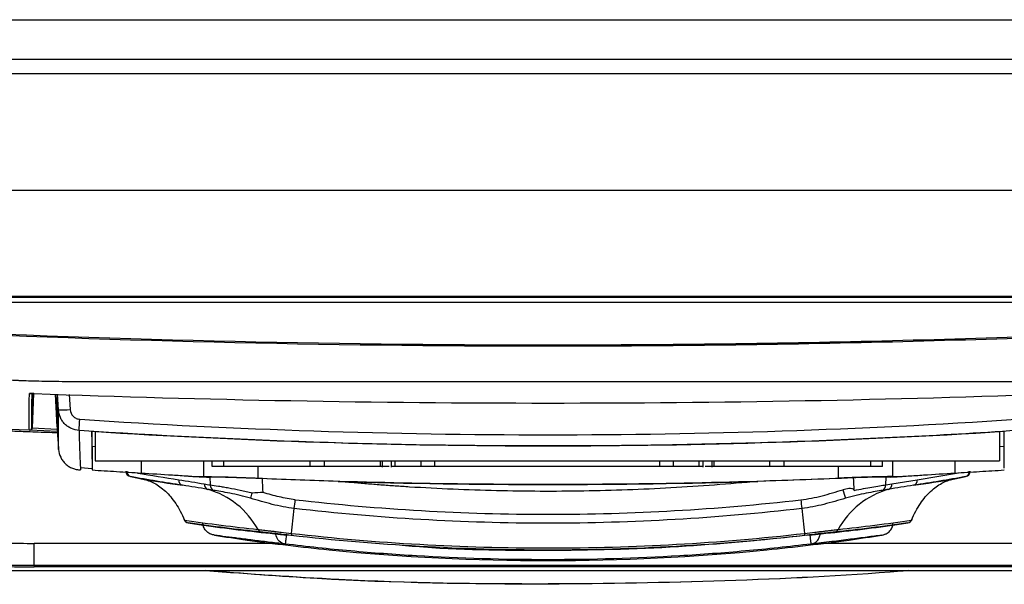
# Model space of a CAD drawing. Header units: millimetres. Extents: x 156 to 887, y -58 to 920.
# Tile 92 of 118: x 566 to 608, y 633 to 658. Entities that reach past the tile are written whole.
import ezdxf

# ---------------------------------------------------------------- set-up
doc = ezdxf.new("R2010")
doc.units = ezdxf.units.MM

msp = doc.modelspace()

# ---------------------------------------------------------------- linework, layer by layer
at = {"color": 7, "linetype": 'Continuous', "lineweight": 25}
for p, q in [((531.945, 657.522), (644.54, 657.522)), ((645.29, 655.82), (531.195, 655.82)), ((645.496, 655.195), (530.989, 655.195)), ((628.243, 650.195), (548.243, 650.195)), ((628.236, 645.601), (548.249, 645.601)), ((559.493, 645.409), (616.993, 645.409)), ((567.094, 641.458), (567.167, 640.062)), ((567.164, 641.456), (567.167, 640.062)), ((567.23, 640.782), (567.183, 641.455)), ((564.161, 639.981), (566.003, 639.921)), ((568.811, 639.843), (568.811, 638.603)), ((607.616, 639.84), (607.616, 638.603)), ((568.811, 639.196), (568.671, 639.205)), ((568.671, 639.205), (568.671, 638.205)), ((607.825, 639.205), (607.62, 639.193)), ((607.62, 639.202), (607.62, 638.603)), ((568.811, 638.603), (607.616, 638.603)), ((570.779, 638.603), (570.779, 638.074)), ((573.822, 638.353), (573.822, 638.603)), ((574.322, 638.353), (574.322, 638.603)), ((578.039, 638.353), (578.039, 638.603)), ((578.653, 638.353), (578.653, 638.603)), ((581.047, 638.353), (581.047, 638.603)), ((581.138, 638.322), (581.138, 638.603)), ((581.513, 638.603), (581.513, 638.322)), ((581.688, 638.353), (581.688, 638.603)), ((582.804, 638.353), (582.804, 638.603)), ((583.379, 638.353), (583.379, 638.603)), ((593.047, 638.353), (593.047, 638.603)), ((593.625, 638.353), (593.625, 638.603)), ((594.73, 638.353), (594.73, 638.603)), ((594.902, 638.322), (594.902, 638.603)), ((595.278, 638.603), (595.278, 638.322)), ((595.369, 638.353), (595.369, 638.603)), ((597.763, 638.353), (597.763, 638.603)), ((598.377, 638.353), (598.377, 638.603)), ((602.094, 638.353), (602.094, 638.603)), ((602.594, 638.353), (602.594, 638.603)), ((605.704, 638.603), (605.704, 638.074)), ((607.616, 638.603), (607.62, 638.603)), ((568.169, 638.316), (568.173, 638.21)), ((568.169, 638.311), (568.67, 638.272)), ((578.039, 638.353), (574.322, 638.353)), ((581.047, 638.353), (578.653, 638.353)), ((581.43, 638.353), (581.172, 638.353)), ((582.804, 638.353), (581.688, 638.353)), ((593.047, 638.353), (583.379, 638.353)), ((594.73, 638.353), (593.625, 638.353)), ((595.244, 638.353), (594.985, 638.353)), ((597.763, 638.353), (595.369, 638.353)), ((602.094, 638.353), (598.377, 638.353)), ((573.733, 637.905), (573.748, 637.564)), ((602.738, 637.564), (602.752, 637.902)), ((602.997, 637.607), (604.091, 637.788)), ((603.945, 637.96), (603.223, 637.913)), ((604.091, 637.788), (605.863, 638.08)), ((602.738, 637.564), (602.997, 637.607)), ((572.8, 635.94), (573.442, 635.836)), ((603.039, 635.835), (603.686, 635.94)), ((576.974, 635.418), (577.168, 635.401)), ((599.318, 635.401), (599.511, 635.418)), ((576.715, 635.056), (566.186, 635.056)), ((566.186, 634.115), (566.186, 635.056)), ((610.299, 635.056), (599.771, 635.056)), ((566.186, 634.115), (566.186, 634.046)), ((566.186, 634.115), (610.299, 634.115)), ((610.299, 634.046), (566.186, 634.046))]:
    msp.add_line(p, q, dxfattribs=at)
at = {"color": 8, "linetype": 'Continuous', "lineweight": 25}
for p, q in [((566.087, 640.014), (566.138, 641.484)), ((566.153, 641.483), (566.102, 640.012)), ((567.684, 641.441), (567.729, 640.798)), ((567.182, 639.858), (566.014, 639.916)), ((566.102, 640.012), (567.175, 639.96)), ((573.462, 638.603), (573.462, 637.921)), ((603.023, 638.603), (603.023, 637.921)), ((575.785, 638.353), (575.785, 637.854)), ((600.701, 638.353), (600.701, 637.853))]:
    msp.add_line(p, q, dxfattribs=at)
at = {"color": 7, "linetype": 'Continuous', "lineweight": 25, "flags": 128}
for points in [[(548.249, 645.667), (553.268, 645.667), (581.248, 645.667), (588.243, 645.667), (602.232, 645.667), (616.222, 645.667), (628.236, 645.667), (628.236, 645.667)], [(607.825, 638.286), (607.823, 639.026), (607.82, 639.85)]]:
    msp.add_lwpolyline(points, dxfattribs=at)
at = {"color": 8, "linetype": 'Continuous', "lineweight": 25, "flags": 128}
msp.add_lwpolyline([(565.98, 641.481), (565.999, 641.482), (566.004, 641.483)], dxfattribs=at)
at = {"color": 7, "linetype": 'Continuous', "lineweight": 25}
for centre, radius, start, end in [((567.376, 644.077), 3.299, 267.4702, 276.1463), ((517.733, 643.606), 50.518, 355.7925, 356.3376), ((566.008, 640.009), 0.0938, 273.3011, 1.6905), ((570.371, 638.165), 0.25, 183.6053, 258.5881), ((570.386, 638.131), 0.221, 173.6082, 253.7951), ((606.1, 638.131), 0.221, 286.2049, 6.3918), ((606.115, 638.165), 0.25, 281.4119, 356.3947), ((572.614, 637.764), 0.223, 174.129, 254.9702), ((603.87, 637.763), 0.223, 285.0285, 5.8707), ((573.713, 637.584), 0.225, 174.2329, 249.284), ((572.659, 633.933), 3.576, 28.7206, 74.1843), ((573.975, 637.543), 0.228, 174.7874, 248.2364), ((603.827, 633.933), 3.576, 105.8157, 151.2794), ((622.51, 643.737), 22.535, 196.4516, 197.4237), ((602.51, 637.543), 0.228, 291.7636, 5.2126), ((602.772, 637.584), 0.225, 290.716, 5.7671), ((561.135, 641.524), 15.041, 342.4556, 343.3603), ((510.131, 644.638), 67.703, 353.14151, 353.46173), ((666.161, 644.615), 67.509, 186.54169, 186.85882), ((311.462, 665.173), 267.424, 353.62605, 353.85637), ((865.023, 665.173), 267.424, 186.14363, 186.37395), ((572.84, 636.187), 0.25, 203.2298, 260.468), ((572.666, 636.114), 0.0617, 204.9556, 245.4747), ((572.838, 636.159), 0.222, 206.978, 260.0535), ((603.647, 636.159), 0.222, 279.9465, 333.022), ((603.646, 636.187), 0.25, 279.532, 336.7703), ((603.82, 636.114), 0.0617, 294.5253, 335.0444), ((575.99, 635.759), 0.223, 208.8319, 261.7834), ((600.495, 635.759), 0.223, 278.2166, 331.1681), ((581.816, 634.949), 4.614, 173.34, 174.4639), ((594.669, 634.949), 4.614, 5.5361, 6.66), ((565.971, 664.114), 30.069, 266.1172, 270.4099), ((565.977, 663.358), 29.244, 266.1172, 270.4099)]:
    msp.add_arc(centre, radius, start, end, dxfattribs=at)
at = {"color": 8, "linetype": 'Continuous', "lineweight": 25}
msp.add_arc((565.987, 640.018), 0.1, 312.3039, 357.9991, dxfattribs=at)
at = {"color": 7, "linetype": 'Continuous', "lineweight": 25}
for centre, major_axis, ratio, start_param, end_param in [((573.163, 554.404), (-5.995, 85.659), 0.000037, 0.00055, 0.149623), ((575.546, 620.948), (0, 20.503), 0.037737, 5.630298, 5.679912), ((600.939, 620.753), (0, 20.344), 0.037737, 5.664433, 5.712054)]:
    msp.add_ellipse(centre, major_axis=major_axis, ratio=ratio, start_param=start_param, end_param=end_param, dxfattribs=at)
for points, knots in [([(616.993, 645.532), (616.993, 644.804), (616.993, 644.075), (616.993, 643.164), (616.993, 642.982), (616.993, 642.709), (616.993, 642.617), (616.993, 642.481), (616.993, 642.435), (616.993, 642.378), (616.993, 642.367), (616.993, 642.354), (616.993, 642.353), (616.993, 642.35), (616.992, 642.349), (616.99, 642.346), (616.986, 642.344), (616.969, 642.337), (616.949, 642.333), (616.865, 642.32), (616.775, 642.311), (616.606, 642.299), (616.545, 642.296), (616.448, 642.291), (616.414, 642.289), (616.346, 642.286), (616.294, 642.283), (614.794, 642.214), (613.53, 642.155), (611.886, 642.079), (611.7, 642.07), (611.413, 642.057), (611.316, 642.052), (611.168, 642.046), (611.119, 642.043), (611.044, 642.04), (611.017, 642.039), (610.978, 642.037), (610.958, 642.036), (610.771, 642.028), (610.545, 642.02), (609.914, 642.004), (609.495, 641.997), (608.71, 641.989), (608.35, 641.987), (608.016, 641.987), (607.979, 641.987), (607.926, 641.987), (607.913, 641.987), (607.867, 641.987), (607.844, 641.987), (607.727, 641.987), (607.635, 641.987), (607.356, 641.987), (607.171, 641.987), (606.249, 641.987), (605.519, 641.987), (599.007, 641.987), (593.604, 641.987), (585.254, 641.987), (582.557, 641.987), (577.156, 641.987), (574.451, 641.987), (570.921, 641.987), (570.207, 641.987), (569.302, 641.987), (569.12, 641.987), (568.847, 641.987), (568.755, 641.987), (568.641, 641.987), (568.618, 641.987), (568.572, 641.987), (568.56, 641.987), (568.507, 641.987), (568.472, 641.987), (568.143, 641.987), (567.787, 641.989), (567.004, 641.997), (566.579, 642.004), (565.942, 642.02), (565.715, 642.028), (565.527, 642.036), (565.507, 642.037), (565.468, 642.039), (565.442, 642.04), (565.367, 642.043), (565.317, 642.046), (565.17, 642.052), (565.073, 642.057), (564.786, 642.07), (564.6, 642.079), (562.956, 642.155), (561.691, 642.214), (560.191, 642.283), (560.14, 642.286), (560.071, 642.289), (560.038, 642.291), (559.94, 642.296), (559.879, 642.299), (559.71, 642.311), (559.621, 642.32), (559.536, 642.333), (559.517, 642.337), (559.499, 642.344), (559.496, 642.346), (559.493, 642.349), (559.493, 642.35), (559.493, 642.353), (559.493, 642.354), (559.493, 642.367), (559.493, 642.378), (559.493, 642.395), (559.493, 642.399), (559.493, 642.404)], [0, 0, 0, 0, 0.25, 0.25, 0.3125, 0.3125, 0.34375, 0.34375, 0.359375, 0.359375, 0.3632812, 0.3632812, 0.3637695, 0.3637695, 0.3642578, 0.3642578, 0.3652344, 0.3652344, 0.3671875, 0.3671875, 0.3710938, 0.3710938, 0.3730469, 0.3730469, 0.3740234, 0.3740234, 0.375, 0.375, 0.40625, 0.40625, 0.4101562, 0.4101562, 0.4121094, 0.4121094, 0.4130859, 0.4130859, 0.4135742, 0.4135742, 0.4140625, 0.4140625, 0.4179688, 0.4179688, 0.421875, 0.421875, 0.4257812, 0.4257812, 0.4262695, 0.4262695, 0.4265137, 0.4265137, 0.4267578, 0.4267578, 0.4277344, 0.4277344, 0.4296875, 0.4296875, 0.4375, 0.4375, 0.5, 0.5, 0.53125, 0.53125, 0.5625, 0.5625, 0.5703125, 0.5703125, 0.5722656, 0.5722656, 0.5732422, 0.5732422, 0.5734863, 0.5734863, 0.5737305, 0.5737305, 0.5742188, 0.5742188, 0.578125, 0.578125, 0.5820312, 0.5820312, 0.5859375, 0.5859375, 0.5864258, 0.5864258, 0.5869141, 0.5869141, 0.5878906, 0.5878906, 0.5898438, 0.5898438, 0.59375, 0.59375, 0.625, 0.625, 0.6259766, 0.6259766, 0.6269531, 0.6269531, 0.6289062, 0.6289062, 0.6328125, 0.6328125, 0.6347656, 0.6347656, 0.6357422, 0.6357422, 0.6362305, 0.6362305, 0.6367188, 0.6367188, 0.640625, 0.640625, 0.6422756, 0.6422756, 0.6422756, 0.6422756]), ([(559.586, 644.202), (559.59, 643.741), (559.599, 642.817), (559.609, 641.762), (559.604, 640.951), (559.634, 640.41), (559.551, 640.213), (559.62, 640.153), (559.57, 640.146), (559.576, 640.139), (559.992, 640.114), (560.761, 640.074), (561.847, 640.02), (563.05, 639.965), (564.261, 639.915), (565.107, 639.883), (565.781, 639.859), (566.5, 639.833), (567.037, 639.815), (567.185, 639.81)], [0, 0, 0, 0, 0.169778, 0.339585, 0.509243, 0.678931, 0.843842, 0.864653, 0.875089, 0.885481, 0.895937, 0.908064, 0.920221, 0.944515, 0.965011, 0.975277, 0.985515, 0.995999, 1, 1, 1, 1]), ([(616.899, 644.202), (612.127, 643.972), (607.351, 643.799), (597.799, 643.568), (593.022, 643.51), (578.687, 643.51), (569.131, 643.741), (559.586, 644.202)], [0, 0, 0, 0, 0.25, 0.25, 0.5, 0.5, 1, 1, 1, 1]), ([(559.59, 644.267), (569.134, 643.805), (578.688, 643.574), (593.021, 643.574), (597.798, 643.632), (607.349, 643.863), (612.124, 644.036), (616.896, 644.267)], [0, 0, 0, 0, 0.5, 0.5, 0.75, 0.75, 1, 1, 1, 1]), ([(566.18, 641.483), (566.127, 641.485), (566.075, 641.486), (566.001, 641.485), (565.98, 641.483), (565.98, 641.481)], [0, 0, 0, 0, 0.5, 0.5, 1, 1, 1, 1]), ([(566.004, 641.484), (566.004, 641.484), (566.003, 641.484), (566.007, 641.484), (566.021, 641.485), (566.052, 641.485), (566.104, 641.485), (566.154, 641.484), (566.183, 641.483), (566.188, 641.482)], [0, 0, 0, 0, 0.008557, 0.089777, 0.217416, 0.415235, 0.66228, 0.93405, 1, 1, 1, 1]), ([(566.18, 641.483), (573.531, 641.213), (580.885, 641.078), (595.598, 641.077), (602.954, 641.213), (610.306, 641.483)], [0, 0, 0, 0, 0.5, 0.5, 1, 1, 1, 1]), ([(568.115, 639.9), (568.001, 639.907), (567.891, 639.935), (567.734, 640.006), (567.685, 640.034), (567.592, 640.098), (567.548, 640.135), (567.467, 640.215), (567.431, 640.258), (567.366, 640.351), (567.338, 640.401), (567.267, 640.556), (567.238, 640.667), (567.23, 640.782)], [0, 0, 0, 0, 0.25, 0.25, 0.375, 0.375, 0.5, 0.5, 0.625, 0.625, 0.75, 0.75, 1, 1, 1, 1]), ([(567.235, 639.09), (567.235, 639.106), (567.235, 639.125), (567.235, 639.16), (567.235, 639.178), (567.235, 639.23), (567.235, 639.266), (567.234, 639.372), (567.234, 639.442), (567.234, 639.654), (567.233, 639.795), (567.232, 640.218), (567.231, 640.5), (567.23, 640.782)], [0, 0, 0, 0, 0.03125, 0.03125, 0.0625, 0.0625, 0.125, 0.125, 0.25, 0.25, 0.5, 0.5, 1, 1, 1, 1]), ([(567.729, 640.798), (567.737, 640.689), (567.784, 640.586), (567.899, 640.472), (567.943, 640.441), (568.042, 640.396), (568.094, 640.383), (568.148, 640.379)], [0, 0, 0, 0, 0.5, 0.5, 0.75, 0.75, 1, 1, 1, 1]), ([(568.148, 640.379), (574.846, 639.936), (581.545, 639.714), (594.941, 639.714), (601.639, 639.936), (608.337, 640.379)], [0, 0, 0, 0, 0.5, 0.5, 1, 1, 1, 1]), ([(566.102, 640.012), (566.097, 640.013), (566.093, 640.013), (566.091, 640.013), (566.088, 640.014), (566.087, 640.014), (566.087, 640.014)], [0, 0, 0, 0, 0.0000557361, 0.0000557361, 0.0000557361, 0.0001114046, 0.0001114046, 0.0001114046, 0.0001114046]), ([(608.37, 639.9), (605.02, 639.678), (601.665, 639.511), (594.955, 639.289), (591.599, 639.234), (581.526, 639.234), (574.816, 639.456), (568.115, 639.9)], [0, 0, 0, 0, 0.25, 0.25, 0.5, 0.5, 1, 1, 1, 1]), ([(568.665, 639.85), (568.666, 639.579), (568.667, 639.304), (568.669, 638.887), (568.669, 638.748), (568.67, 638.539), (568.67, 638.47), (568.671, 638.367), (568.671, 638.333), (568.671, 638.284), (568.671, 638.267), (568.671, 638.236), (568.671, 638.219), (568.671, 638.205)], [0, 0, 0, 0, 0.5, 0.5, 0.75, 0.75, 0.875, 0.875, 0.9375, 0.9375, 0.96875, 0.96875, 1, 1, 1, 1]), ([(568.671, 639.205), (568.671, 639.297), (568.67, 639.505), (568.669, 639.727), (568.669, 639.85)], [0, 0, 0, 0, 0.444225, 1, 1, 1, 1]), ([(607.619, 639.841), (607.619, 639.789), (607.619, 639.57), (607.62, 639.361), (607.62, 639.202)], [0, 0, 0, 0, 0.233295, 1, 1, 1, 1]), ([(567.235, 639.09), (567.243, 638.971), (567.274, 638.856), (567.35, 638.696), (567.38, 638.645), (567.449, 638.55), (567.489, 638.506), (567.575, 638.425), (567.621, 638.389), (567.721, 638.326), (567.774, 638.299), (567.883, 638.255), (567.939, 638.239), (568.055, 638.216), (568.115, 638.21), (568.173, 638.21)], [0, 0, 0, 0, 0.25, 0.25, 0.375, 0.375, 0.5, 0.5, 0.625, 0.625, 0.75, 0.75, 0.875, 0.875, 1, 1, 1, 1]), ([(568.671, 638.205), (569.023, 638.183), (569.374, 638.162), (570.077, 638.118), (570.428, 638.096), (570.779, 638.074)], [0, 0, 0, 0, 0.5, 0.5, 1, 1, 1, 1]), ([(574.322, 638.353), (574.256, 638.353), (574.192, 638.353), (574.071, 638.353), (574.015, 638.353), (573.877, 638.353), (573.822, 638.353), (573.822, 638.353)], [0, 0, 0, 0, 0.25, 0.25, 0.5, 0.5, 1, 1, 1, 1]), ([(578.653, 638.353), (578.618, 638.353), (578.578, 638.353), (578.489, 638.353), (578.438, 638.353), (578.279, 638.353), (578.16, 638.353), (578.039, 638.353)], [0, 0, 0, 0, 0.25, 0.25, 0.5, 0.5, 1, 1, 1, 1]), ([(581.135, 638.353), (581.136, 638.353), (581.141, 638.353), (581.115, 638.353), (581.07, 638.353), (581.047, 638.353)], [0, 0, 0, 0, 0.104527, 0.551501, 1, 1, 1, 1]), ([(581.688, 638.353), (581.635, 638.353), (581.535, 638.353), (581.523, 638.353), (581.518, 638.353)], [0, 0, 0, 0, 0.524448, 1, 1, 1, 1]), ([(583.379, 638.353), (583.324, 638.353), (583.27, 638.353), (583.164, 638.353), (583.111, 638.353), (582.963, 638.353), (582.875, 638.353), (582.804, 638.353)], [0, 0, 0, 0, 0.25, 0.25, 0.5, 0.5, 1, 1, 1, 1]), ([(593.625, 638.353), (593.589, 638.353), (593.55, 638.353), (593.464, 638.353), (593.416, 638.353), (593.267, 638.353), (593.158, 638.353), (593.047, 638.353)], [0, 0, 0, 0, 0.25, 0.25, 0.5, 0.5, 1, 1, 1, 1]), ([(594.891, 638.353), (594.895, 638.353), (594.905, 638.353), (594.85, 638.353), (594.77, 638.353), (594.73, 638.353)], [0, 0, 0, 0, 0.17253, 0.585498, 1, 1, 1, 1]), ([(595.369, 638.353), (595.346, 638.353), (595.301, 638.353), (595.275, 638.353), (595.281, 638.353), (595.282, 638.353)], [0, 0, 0, 0, 0.446686, 0.894116, 1, 1, 1, 1]), ([(598.377, 638.353), (598.317, 638.353), (598.257, 638.353), (598.141, 638.353), (598.084, 638.353), (597.925, 638.353), (597.832, 638.353), (597.763, 638.353)], [0, 0, 0, 0, 0.25, 0.25, 0.5, 0.5, 1, 1, 1, 1]), ([(602.594, 638.353), (602.594, 638.353), (602.581, 638.353), (602.531, 638.353), (602.494, 638.353), (602.355, 638.353), (602.226, 638.353), (602.094, 638.353)], [0, 0, 0, 0, 0.25, 0.25, 0.5, 0.5, 1, 1, 1, 1]), ([(605.704, 638.074), (606.058, 638.096), (606.411, 638.118), (607.118, 638.162), (607.472, 638.183), (607.825, 638.205)], [0, 0, 0, 0, 0.5, 0.5, 1, 1, 1, 1]), ([(570.324, 637.919), (570.414, 637.901), (570.504, 637.883), (570.594, 637.865), (570.68, 637.848), (570.765, 637.831), (570.851, 637.815)], [0, 0, 0, 0, 0.001, 0.001, 0.001, 0.001952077, 0.001952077, 0.001952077, 0.001952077]), ([(570.779, 638.074), (571.227, 638.047), (571.674, 638.019), (572.345, 637.977), (572.568, 637.963), (572.904, 637.94), (573.015, 637.932), (573.239, 637.923), (573.351, 637.922), (573.462, 637.921)], [0, 0, 0, 0, 0.5, 0.5, 0.75, 0.75, 0.875, 0.875, 1, 1, 1, 1]), ([(570.851, 637.814), (570.872, 637.811), (570.893, 637.806), (570.934, 637.796), (570.996, 637.78), (571.057, 637.761), (571.18, 637.716), (571.261, 637.68), (571.423, 637.594), (571.503, 637.544), (571.662, 637.428), (571.742, 637.363), (571.975, 637.144), (572.123, 636.97), (572.399, 636.56), (572.528, 636.322), (572.64, 636.058)], [0, 0, 0, 0, 0.03125, 0.03125, 0.0625, 0.125, 0.125, 0.25, 0.25, 0.375, 0.375, 0.5, 0.5, 0.75, 0.75, 1, 1, 1, 1]), ([(572.53, 637.961), (572.655, 637.953), (572.899, 637.937), (573.143, 637.921), (573.262, 637.913)], [0, 0, 0, 0, 0.513052, 1, 1, 1, 1]), ([(573.462, 637.921), (573.594, 637.921), (573.746, 637.919), (574.001, 637.914), (574.092, 637.912), (574.28, 637.907), (574.378, 637.904), (574.578, 637.898), (574.681, 637.895), (574.893, 637.888), (575.003, 637.884), (575.334, 637.872), (575.558, 637.863), (575.785, 637.854)], [0, 0, 0, 0, 0.25, 0.25, 0.375, 0.375, 0.5, 0.5, 0.625, 0.625, 0.75, 0.75, 1, 1, 1, 1]), ([(575.985, 637.832), (575.773, 637.842), (575.561, 637.851), (575.241, 637.864), (575.134, 637.868), (574.927, 637.876), (574.825, 637.879), (574.627, 637.886), (574.53, 637.889), (574.344, 637.894), (574.256, 637.896), (574.006, 637.901), (573.856, 637.903), (573.734, 637.903)], [0, 0, 0, 0, 0.25, 0.25, 0.375, 0.375, 0.5, 0.5, 0.625, 0.625, 0.75, 0.75, 1, 1, 1, 1]), ([(575.785, 637.854), (579.937, 637.68), (584.09, 637.594), (592.398, 637.595), (596.55, 637.68), (600.701, 637.853)], [0, 0, 0, 0, 0.5, 0.5, 1, 1, 1, 1]), ([(582.298, 637.474), (582.093, 637.488), (581.683, 637.514), (581.069, 637.559), (580.456, 637.608), (579.842, 637.66), (579.434, 637.698), (579.229, 637.717)], [0, 0, 0, 0, 0.200055, 0.400074, 0.600065, 0.800038, 1, 1, 1, 1]), ([(597.253, 637.717), (596.01, 637.598), (594.765, 637.504), (592.272, 637.365), (591.025, 637.32), (588.528, 637.28), (587.279, 637.284), (584.786, 637.343), (583.541, 637.396), (582.298, 637.474)], [0, 0, 0, 0, 0.25, 0.25, 0.5, 0.5, 0.75, 0.75, 1, 1, 1, 1]), ([(603.023, 637.921), (602.892, 637.92), (602.741, 637.918), (602.484, 637.913), (602.393, 637.911), (602.206, 637.906), (602.109, 637.903), (601.809, 637.895), (601.593, 637.887), (601.154, 637.871), (600.929, 637.863), (600.701, 637.853)], [0, 0, 0, 0, 0.25, 0.25, 0.375, 0.375, 0.5, 0.5, 0.75, 0.75, 1, 1, 1, 1]), ([(602.752, 637.903), (602.67, 637.903), (602.578, 637.902), (602.374, 637.899), (602.261, 637.896), (602.021, 637.89), (601.896, 637.886), (601.632, 637.878), (601.493, 637.873), (601.354, 637.868)], [0, 0, 0, 0, 0.25, 0.25, 0.5, 0.5, 0.75, 0.75, 1, 1, 1, 1]), ([(603.023, 637.921), (603.135, 637.921), (603.246, 637.922), (603.47, 637.932), (603.581, 637.939), (603.916, 637.962), (604.14, 637.976), (604.81, 638.019), (605.257, 638.047), (605.704, 638.074)], [0, 0, 0, 0, 0.125, 0.125, 0.25, 0.25, 0.5, 0.5, 1, 1, 1, 1]), ([(603.845, 636.058), (603.957, 636.321), (604.085, 636.558), (604.291, 636.864), (604.362, 636.959), (604.509, 637.133), (604.586, 637.214), (604.819, 637.433), (604.978, 637.548), (605.303, 637.723), (605.469, 637.782), (605.634, 637.814)], [0, 0, 0, 0, 0.25, 0.25, 0.375, 0.375, 0.5, 0.5, 0.75, 0.75, 1, 1, 1, 1]), ([(605.634, 637.814), (605.724, 637.832), (605.814, 637.85), (605.904, 637.868), (605.99, 637.885), (606.076, 637.902), (606.161, 637.919)], [0, 0, 0, 0, 0.001, 0.001, 0.001, 0.001953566, 0.001953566, 0.001953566, 0.001953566]), ([(573.748, 637.564), (573.851, 637.55), (573.969, 637.533), (574.17, 637.501), (574.241, 637.49), (574.387, 637.465), (574.463, 637.452), (574.696, 637.409), (574.863, 637.377), (575.201, 637.303), (575.373, 637.263), (575.546, 637.217)], [0, 0, 0, 0, 0.25, 0.25, 0.375, 0.375, 0.5, 0.5, 0.75, 0.75, 1, 1, 1, 1]), ([(575.476, 636.99), (575.322, 637.035), (575.171, 637.074), (574.873, 637.145), (574.726, 637.177), (574.452, 637.233), (574.323, 637.257), (574.086, 637.299), (573.982, 637.317), (573.89, 637.331)], [0, 0, 0, 0, 0.25, 0.25, 0.5, 0.5, 0.75, 0.75, 1, 1, 1, 1]), ([(599.092, 636.924), (599.4, 636.959), (599.705, 637.022), (600.305, 637.177), (600.601, 637.267), (600.898, 637.355)], [0, 0, 0, 0, 0.5, 0.5, 1, 1, 1, 1]), ([(601.384, 637.325), (601.383, 637.347), (601.366, 637.365), (601.327, 637.387), (601.306, 637.393), (601.241, 637.406), (601.197, 637.406), (601.066, 637.398), (600.981, 637.38), (600.898, 637.355)], [0, 0, 0, 0, 0.125, 0.125, 0.25, 0.25, 0.5, 0.5, 1, 1, 1, 1]), ([(602.595, 637.331), (602.504, 637.317), (602.399, 637.299), (602.165, 637.258), (602.035, 637.233), (601.761, 637.177), (601.616, 637.146), (601.315, 637.074), (601.163, 637.035), (601.009, 636.99)], [0, 0, 0, 0, 0.25, 0.25, 0.5, 0.5, 0.75, 0.75, 1, 1, 1, 1]), ([(601.384, 637.325), (601.518, 637.355), (601.651, 637.382), (601.905, 637.431), (602.026, 637.453), (602.258, 637.492), (602.368, 637.51), (602.567, 637.54), (602.657, 637.553), (602.738, 637.564)], [0, 0, 0, 0, 0.25, 0.25, 0.5, 0.5, 0.75, 0.75, 1, 1, 1, 1]), ([(577.35, 636.553), (577.031, 636.59), (576.715, 636.653), (576.092, 636.808), (575.784, 636.9), (575.476, 636.99)], [0, 0, 0, 0, 0.5, 0.5, 1, 1, 1, 1]), ([(577.394, 636.929), (577.16, 636.956), (576.927, 636.998), (576.468, 637.105), (576.242, 637.168), (576.016, 637.234)], [0, 0, 0, 0, 0.5, 0.5, 1, 1, 1, 1]), ([(577.394, 636.929), (580.995, 636.514), (584.618, 636.305), (591.867, 636.304), (595.491, 636.511), (599.092, 636.924)], [0, 0, 0, 0, 0.5, 0.5, 1, 1, 1, 1]), ([(601.009, 636.99), (600.701, 636.9), (600.393, 636.808), (599.77, 636.652), (599.455, 636.59), (599.135, 636.553)], [0, 0, 0, 0, 0.5, 0.5, 1, 1, 1, 1]), ([(599.135, 636.553), (597.326, 636.342), (595.512, 636.184), (591.879, 635.973), (590.059, 635.92), (584.597, 635.92), (580.968, 636.131), (577.35, 636.553)], [0, 0, 0, 0, 0.25, 0.25, 0.5, 0.5, 1, 1, 1, 1]), ([(573.922, 635.411), (573.902, 635.414), (573.863, 635.42), (573.81, 635.435), (573.767, 635.452), (573.708, 635.48), (573.639, 635.523), (573.562, 635.592), (573.501, 635.672), (573.463, 635.75), (573.443, 635.813), (573.436, 635.854), (573.433, 635.887), (573.432, 635.904), (573.432, 635.913)], [0, 0, 0, 0, 0.0816601, 0.1533598, 0.2152476, 0.2668882, 0.4079311, 0.5337031, 0.6720805, 0.8004225, 0.8704214, 0.9339311, 0.9631112, 1, 1, 1, 1]), ([(575.794, 635.652), (575.856, 635.645), (575.936, 635.636), (576.083, 635.618), (576.137, 635.612), (576.25, 635.599), (576.31, 635.592), (576.437, 635.577), (576.504, 635.569), (576.641, 635.553), (576.712, 635.544), (576.928, 635.519), (577.08, 635.502), (577.233, 635.484)], [0, 0, 0, 0, 0.25, 0.25, 0.375, 0.375, 0.5, 0.5, 0.625, 0.625, 0.75, 0.75, 1, 1, 1, 1]), ([(599.252, 635.484), (599.405, 635.502), (599.554, 635.519), (599.772, 635.544), (599.844, 635.553), (599.981, 635.569), (600.047, 635.576), (600.173, 635.591), (600.234, 635.599), (600.348, 635.612), (600.401, 635.618), (600.547, 635.635), (600.629, 635.645), (600.691, 635.652)], [0, 0, 0, 0, 0.25, 0.25, 0.375, 0.375, 0.5, 0.5, 0.625, 0.625, 0.75, 0.75, 1, 1, 1, 1]), ([(602.558, 635.41), (602.579, 635.413), (602.617, 635.419), (602.67, 635.434), (602.714, 635.452), (602.772, 635.479), (602.841, 635.522), (602.919, 635.591), (602.98, 635.671), (603.017, 635.749), (603.037, 635.813), (603.045, 635.853), (603.048, 635.886), (603.048, 635.903), (603.048, 635.913)], [0, 0, 0, 0, 0.081686, 0.153395, 0.215274, 0.266889, 0.407923, 0.533706, 0.672094, 0.800426, 0.870423, 0.933933, 0.963114, 1, 1, 1, 1]), ([(576.961, 635.028), (576.719, 635.055), (576.255, 635.107), (575.588, 635.189), (574.981, 635.266), (574.432, 635.338), (574.085, 635.386), (573.922, 635.408)], [0, 0, 0, 0, 0.238294, 0.457441, 0.657441, 0.838293, 1, 1, 1, 1]), ([(575.322, 635.2), (576.494, 635.04), (580.785, 634.523), (588.24, 634.167), (595.696, 634.523), (599.99, 635.04), (601.163, 635.2)], [-0.04884005, -0.04884005, -0.04884005, -0.04884005, -0.04177668, -0.02306003, -0.00434338, 0.00272945, 0.00272945, 0.00272945, 0.00272945]), ([(577.223, 635.394), (577.089, 635.41), (576.955, 635.425), (576.765, 635.447), (576.703, 635.454), (576.582, 635.468), (576.523, 635.475), (576.412, 635.487), (576.359, 635.494), (576.259, 635.505), (576.212, 635.51), (576.083, 635.525), (576.012, 635.533), (575.958, 635.538)], [0, 0, 0, 0, 0.25, 0.25, 0.375, 0.375, 0.5, 0.5, 0.625, 0.625, 0.75, 0.75, 1, 1, 1, 1]), ([(576.518, 635.469), (576.557, 635.465), (576.621, 635.458), (576.782, 635.44), (576.877, 635.429), (576.974, 635.418)], [0, 0, 0, 0, 0.5, 0.5, 1, 1, 1, 1]), ([(576.961, 635.027), (576.927, 635.03), (576.894, 635.037), (576.784, 635.079), (576.715, 635.131), (576.611, 635.269), (576.578, 635.353), (576.563, 635.463), (576.562, 635.485), (576.562, 635.507)], [0.146085, 0.146085, 0.146085, 0.146085, 0.25, 0.25, 0.5, 0.5, 0.75, 0.75, 0.811202, 0.811202, 0.811202, 0.811202]), ([(577.011, 635.452), (577.009, 635.431), (577.006, 635.411), (576.994, 635.304), (576.984, 635.225), (576.97, 635.102), (576.964, 635.059), (576.961, 635.03), (576.961, 635.026), (576.961, 635.027)], [0.1457559, 0.1457559, 0.1457559, 0.1457559, 0.2057162, 0.2057162, 0.4557162, 0.4557162, 0.7057162, 0.7057162, 0.8099603, 0.8099603, 0.8099603, 0.8099603]), ([(599.262, 635.394), (595.6, 634.977), (591.929, 634.769), (586.409, 634.768), (584.565, 634.821), (580.889, 635.029), (579.054, 635.186), (577.223, 635.394)], [0, 0, 0, 0, 0.5, 0.5, 0.75, 0.75, 1, 1, 1, 1]), ([(577.233, 635.484), (579.062, 635.276), (580.896, 635.12), (584.57, 634.911), (586.412, 634.859), (591.926, 634.859), (595.594, 635.067), (599.252, 635.484)], [0, 0, 0, 0, 0.25, 0.25, 0.5, 0.5, 1, 1, 1, 1]), ([(581.975, 634.98), (582.167, 634.963), (584.224, 634.778), (588.187, 634.735), (593.693, 634.843), (597.31, 635.204), (599.044, 635.377)], [0, 0, 0, 0, 0.033861, 0.36244, 0.694371, 1, 1, 1, 1]), ([(600.527, 635.538), (600.473, 635.533), (600.401, 635.525), (600.272, 635.51), (600.226, 635.505), (600.126, 635.493), (600.072, 635.487), (599.961, 635.474), (599.903, 635.468), (599.782, 635.454), (599.719, 635.447), (599.527, 635.425), (599.396, 635.41), (599.262, 635.394)], [0, 0, 0, 0, 0.25, 0.25, 0.375, 0.375, 0.5, 0.5, 0.625, 0.625, 0.75, 0.75, 1, 1, 1, 1]), ([(599.475, 635.452), (599.476, 635.437), (599.481, 635.402), (599.488, 635.343), (599.496, 635.273), (599.505, 635.197), (599.513, 635.134), (599.518, 635.087), (599.522, 635.054), (599.525, 635.03), (599.525, 635.027), (599.525, 635.025)], [0, 0, 0, 0, 0.0652555, 0.1522053, 0.2608286, 0.3910993, 0.5429863, 0.6423162, 0.7515989, 0.8708289, 1, 1, 1, 1]), ([(599.511, 635.418), (599.56, 635.423), (599.607, 635.429), (599.699, 635.439), (599.743, 635.445), (599.864, 635.458), (599.929, 635.465), (599.968, 635.469)], [0, 0, 0, 0, 0.25, 0.25, 0.5, 0.5, 1, 1, 1, 1]), ([(599.525, 635.025), (599.54, 635.027), (599.567, 635.032), (599.606, 635.043), (599.638, 635.055), (599.666, 635.068), (599.71, 635.092), (599.765, 635.133), (599.824, 635.198), (599.869, 635.27), (599.901, 635.347), (599.92, 635.427), (599.923, 635.48), (599.924, 635.507)], [0, 0, 0, 0, 0.067501, 0.127907, 0.181188, 0.227352, 0.266427, 0.406508, 0.532466, 0.6557, 0.774181, 0.888646, 1, 1, 1, 1]), ([(602.559, 635.407), (602.351, 635.379), (601.906, 635.318), (601.193, 635.225), (600.389, 635.126), (599.823, 635.062), (599.525, 635.028)], [0, 0, 0, 0, 0.205579, 0.440771, 0.705578, 1, 1, 1, 1]), ([(562.08, 633.988), (562.363, 633.969), (562.929, 633.929), (563.95, 633.901), (565.029, 633.887), (566.143, 633.889), (579.207, 633.883), (593.083, 633.885), (607.105, 633.889), (609.531, 633.887), (610.847, 633.886), (611.994, 633.892), (612.958, 633.909), (614.028, 633.955), (614.778, 634.016), (615.676, 634.098), (617.925, 634.285), (620.156, 634.476), (622.17, 634.648), (622.83, 634.702), (623.184, 634.762), (623.23, 634.797), (623.263, 634.823)], [0, 0, 0, 0, 0.018756, 0.037508, 0.046834, 0.065538, 0.084316, 0.601139, 0.652539, 0.678255, 0.703946, 0.70818, 0.727027, 0.745876, 0.76392, 0.78206, 0.818339, 0.932739, 0.953107, 0.973503, 0.981046, 1, 1, 1, 1]), ([(564.106, 635.119), (564.333, 635.1), (564.646, 635.084), (565.368, 635.062), (565.777, 635.056), (566.186, 635.056)], [0, 0, 0, 0, 0.5, 0.5, 1, 1, 1, 1]), ([(599.525, 635.028), (598.589, 634.915), (597.651, 634.815), (595.774, 634.646), (592.954, 634.436), (590.127, 634.355), (586.358, 634.355), (583.531, 634.436), (580.712, 634.646), (578.834, 634.815), (577.896, 634.915), (576.961, 635.028)], [0, 0, 0, 0, 0.125, 0.125, 0.25, 0.5, 0.5, 0.75, 0.875, 0.875, 1, 1, 1, 1]), ([(573.539, 633.888), (575.444, 633.752), (580.338, 633.402), (587.776, 633.278), (595.828, 633.43), (600.931, 633.669), (603.499, 633.884), (603.548, 633.888)], [0, 0, 0, 0, 0.190749, 0.490012, 0.742575, 0.995138, 1, 1, 1, 1]), ([(603.711, 633.888), (603.608, 633.879), (600.988, 633.658), (595.83, 633.412), (587.472, 633.258), (580.032, 633.381), (575.143, 633.763), (573.547, 633.888)], [0, 0, 0, 0, 0.0102328, 0.261332, 0.512765, 0.8409439, 1, 1, 1, 1])]:
    msp.add_open_spline(points, degree=3, knots=knots, dxfattribs=at)
for points in [[(565.983, 639.918), (565.97, 640.095), (565.969, 640.616), (565.98, 641.481)], [(565.983, 639.918), (565.983, 639.917), (565.994, 639.917), (566.014, 639.916)], [(607.82, 639.85), (594.785, 639.018), (581.7, 639.018), (568.665, 639.85)], [(567.234, 639.105), (567.234, 639.1), (567.235, 639.095), (567.235, 639.09)], [(572.554, 637.549), (571.811, 637.662), (571.067, 637.785), (570.324, 637.919)], [(570.622, 638.075), (571.212, 637.972), (571.803, 637.876), (572.393, 637.786)], [(570.851, 637.815), (571.418, 637.719), (571.986, 637.63), (572.555, 637.549)], [(572.394, 637.786), (572.759, 637.731), (573.124, 637.671), (573.489, 637.607)], [(573.262, 637.913), (573.354, 637.908), (573.446, 637.905), (573.538, 637.904)], [(573.538, 637.904), (573.605, 637.903), (573.671, 637.903), (573.738, 637.903)], [(579.229, 637.717), (578.148, 637.75), (577.066, 637.788), (575.985, 637.832)], [(579.229, 637.717), (585.236, 637.537), (591.247, 637.536), (597.253, 637.717)], [(601.354, 637.868), (599.987, 637.808), (598.62, 637.758), (597.253, 637.717)], [(602.946, 637.903), (602.88, 637.903), (602.814, 637.903), (602.748, 637.903)], [(602.946, 637.903), (603.039, 637.904), (603.131, 637.908), (603.223, 637.913)], [(606.161, 637.919), (605.417, 637.785), (604.672, 637.662), (603.928, 637.548)], [(603.928, 637.548), (604.497, 637.63), (605.066, 637.719), (605.634, 637.814)], [(573.633, 637.374), (573.275, 637.436), (572.916, 637.494), (572.558, 637.548)], [(573.489, 637.607), (573.575, 637.592), (573.661, 637.577), (573.748, 637.564)], [(573.89, 637.331), (573.804, 637.344), (573.719, 637.359), (573.633, 637.374)], [(602.852, 637.374), (602.767, 637.359), (602.681, 637.344), (602.595, 637.331)], [(603.928, 637.548), (603.569, 637.494), (603.21, 637.436), (602.852, 637.374)], [(576.016, 637.234), (575.861, 637.233), (575.703, 637.225), (575.546, 637.217)], [(572.64, 636.058), (573.691, 635.898), (574.742, 635.763), (575.794, 635.652)], [(600.691, 635.652), (601.743, 635.763), (602.795, 635.898), (603.845, 636.058)], [(575.958, 635.538), (574.905, 635.648), (573.852, 635.782), (572.8, 635.94)], [(573.371, 635.85), (574.419, 635.699), (575.468, 635.572), (576.518, 635.469)], [(599.968, 635.469), (601.017, 635.572), (602.067, 635.699), (603.115, 635.85)], [(603.686, 635.94), (602.634, 635.782), (601.581, 635.648), (600.527, 635.538)], [(573.922, 635.408), (574.388, 635.336), (574.854, 635.267), (575.322, 635.2)], [(601.163, 635.2), (601.629, 635.266), (602.094, 635.336), (602.559, 635.407)]]:
    msp.add_open_spline(points, degree=3, dxfattribs=at)
at = {"color": 8, "linetype": 'Continuous', "lineweight": 25}
for points, knots in [([(566.082, 641.437), (566.079, 641.103), (566.072, 640.382), (566.082, 640.143), (566.087, 640.014)], [0, 0, 0, 0, 0.463161, 1, 1, 1, 1]), ([(568.115, 639.9), (568.122, 639.62), (568.135, 639.092), (568.158, 638.564), (568.169, 638.316)], [0, 0, 0, 0, 0.5292618, 1, 1, 1, 1])]:
    msp.add_open_spline(points, degree=3, knots=knots, dxfattribs=at)

doc.saveas('drawing.dxf')
